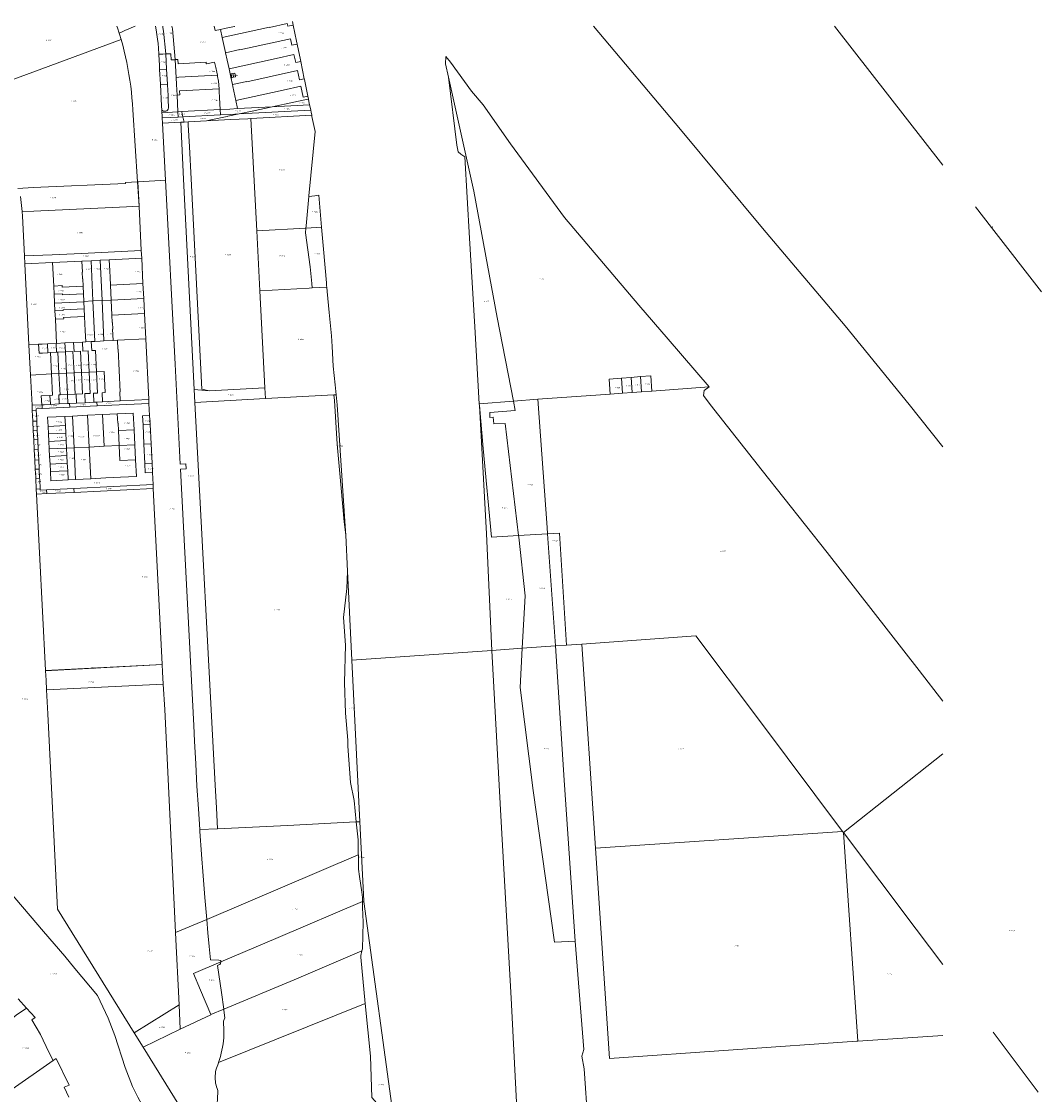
# Model space of a CAD drawing. Header units: metres. Extents: x 103584 to 105269, y 427126 to 429210.
# Tile 50 of 50: x 104590 to 105268, y 428495 to 429208. Entities that reach past the tile are written whole.
import ezdxf
from ezdxf.enums import TextEntityAlignment as Align

# ---------------------------------------------------------------- set-up
doc = ezdxf.new("R2010")
doc.units = ezdxf.units.M
doc.layers.add('B-WE-KG-GRENS_PERCEEL-G', color=1, linetype='Continuous', lineweight=18)
doc.layers.add('B-WE-KG-GRENS_PERCEEL-S', color=7, linetype='Continuous', lineweight=25)
doc.styles.add('NLCS-ISO', font='NLCS-ISO.ttf')

# ---------------------------------------------------------------- blocks, each defined once
blk = doc.blocks.new('SKG-PERCEELNUMMER-SO')
at = {"style": 'NLCS-ISO', "oblique": 10, "flags": 1}
for tag, p in [('GEMEENTECODE', (0, 2.6)), ('PERCEELGROOTTE', (0, -2.4))]:
    blk.add_attdef(tag, text='', height=1.8, dxfattribs=at).set_placement(p, align=Align.MIDDLE_CENTER)
at = {"style": 'NLCS-ISO', "oblique": 10}
blk.add_attdef('SECTIE', text='', height=1.8, dxfattribs=at).set_placement((-0.5, 0), align=Align.MIDDLE_RIGHT)
blk.add_attdef('PERCEELNUMMER', text='', height=1.8, dxfattribs=at).set_placement((0.5, 0), align=Align.MIDDLE_LEFT)

msp = doc.modelspace()

# ---------------------------------------------------------------- linework, layer by layer
at = {"layer": 'B-WE-KG-GRENS_PERCEEL-G', "flags": 128}
for points in [[(104731.224, 429205.042), (104731.269, 429204.825)], [(104766.231, 429206.621), (104754.453, 429204.002)], [(104766.231, 429206.621), (104766.621, 429204.834)], [(104766.621, 429204.834), (104770.286, 429205.656)], [(104769.791, 429208.071), (104770.286, 429205.656)], [(104770.286, 429205.656), (104772.49, 429194.902)], [(104655.805, 429196.059), (104566.318, 429163.155), (104551.275, 429204.082)], [(104653.003, 429204.893), (104653.348, 429203.9)], [(104653.348, 429203.9), (104654.504, 429200.354)], [(104654.504, 429200.354), (104656.92, 429201.305), (104658.404, 429201.954)], [(104654.71, 429199.697), (104654.504, 429200.354)], [(104654.71, 429199.697), (104655.805, 429196.059)], [(104658.404, 429201.954), (104665.131, 429204.893)], [(104678.606, 429204.893), (104679.077, 429202.405), (104679.582, 429199.387), (104680.023, 429196.358), (104680.398, 429193.321), (104680.709, 429190.277)], [(104685.536, 429186.495), (104684.023, 429201.527), (104683.641, 429204.056), (104683.462, 429204.893)], [(104689.629, 429204.893), (104689.993, 429203.102), (104691.736, 429182.687)], [(104718.319, 429202.06), (104717.723, 429204.893)], [(104718.325, 429202.031), (104718.319, 429202.06)], [(104718.325, 429202.031), (104721.854, 429202.791)], [(104721.854, 429202.791), (104725.671, 429203.614), (104731.269, 429204.825)], [(104723.006, 429197.493), (104721.854, 429202.791)], [(104754.379, 429204.342), (104723.006, 429197.493)], [(104754.379, 429204.342), (104754.453, 429204.002)], [(105202.026, 428925.461), (105179.693, 428953.454), (105137.1, 429005.886), (105082.096, 429070.759), (105027.691, 429136.184), (104969.963, 429204.893)], [(105130.168, 429204.893), (105202.026, 429112.624)], [(104655.805, 429196.059), (104656.873, 429192.248), (104657.866, 429188.416), (104658.783, 429184.565), (104659.623, 429180.697), (104660.387, 429176.814), (104661.074, 429172.915), (104661.684, 429169.004), (104662.216, 429165.082), (104662.671, 429161.15), (104663.048, 429157.21), (104663.347, 429153.263), (104663.568, 429149.311)], [(104725.236, 429187.233), (104725.203, 429187.383), (104723.006, 429197.493)], [(104768.432, 429196.54), (104734.68, 429189.24)], [(104768.432, 429196.54), (104769.361, 429192.282)], [(104769.361, 429192.282), (104772.871, 429193.043)], [(104772.49, 429194.902), (104772.871, 429193.043)], [(104772.871, 429193.043), (104774.999, 429182.658)], [(104680.709, 429190.277), (104680.919, 429186.257)], [(104685.536, 429186.495), (104683.523, 429186.395), (104680.919, 429186.257)], [(104680.919, 429186.257), (104680.932, 429186.018)], [(104680.932, 429186.018), (104681.311, 429178.804)], [(104686.313, 429186.534), (104685.536, 429186.495)], [(104685.536, 429186.495), (104686.09, 429176.4)], [(104687.994, 429186.617), (104686.313, 429186.534)], [(104688.789, 429186.656), (104687.994, 429186.617)], [(104689.017, 429182.567), (104688.789, 429186.656)], [(104725.236, 429187.233), (104734.658, 429189.34)], [(104727.562, 429176.57), (104726.318, 429182.248), (104725.236, 429187.233)], [(104734.658, 429189.34), (104734.68, 429189.24)], [(104770.718, 429186.066), (104758.918, 429183.528)], [(104770.718, 429186.066), (104771.878, 429180.752)], [(104873.407, 429171.147), (104871.442, 429179.974), (104871.716, 429184.853), (104874.757, 429181.041), (104888.711, 429161.805), (104896.618, 429152.608), (104914.778, 429126.745), (104950.651, 429077.84), (105000, 429019.565), (105019.537, 428996.832), (105046.756, 428965.158)], [(104681.311, 429178.804), (104681.444, 429176.279)], [(104691.534, 429182.678), (104689.017, 429182.567)], [(104691.736, 429182.687), (104691.534, 429182.678)], [(104693.555, 429182.775), (104692.69, 429182.729), (104691.736, 429182.687)], [(104691.736, 429182.687), (104691.956, 429178.582), (104692.384, 429170.904)], [(104693.709, 429179.807), (104693.555, 429182.775)], [(104693.709, 429179.807), (104712.29, 429180.958)], [(104712.344, 429179.889), (104712.29, 429180.958)], [(104712.506, 429179.927), (104712.344, 429179.889)], [(104712.506, 429179.927), (104712.528, 429179.932), (104712.543, 429179.935), (104712.558, 429179.938), (104712.573, 429179.941), (104712.588, 429179.944), (104717.917, 429181.019)], [(104718.701, 429177.438), (104717.917, 429181.019)], [(104719.829, 429172.289), (104719.36, 429174.428), (104718.701, 429177.438)], [(104758.944, 429183.408), (104727.562, 429176.57)], [(104729.824, 429166.189), (104728.756, 429171.122), (104727.562, 429176.57)], [(104758.944, 429183.408), (104758.918, 429183.528)], [(104771.878, 429180.752), (104775.244, 429181.461)], [(104774.999, 429182.658), (104775.244, 429181.461)], [(104775.244, 429181.461), (104777.613, 429169.906)], [(104681.444, 429176.279), (104681.451, 429176.149)], [(104686.09, 429176.4), (104681.451, 429176.149)], [(104681.451, 429176.149), (104681.968, 429166.294)], [(104686.09, 429176.4), (104686.636, 429166.436)], [(104694.196, 429171.008), (104692.384, 429170.904)], [(104692.384, 429170.904), (104692.645, 429166.226), (104693.031, 429159.133)], [(104694.196, 429171.008), (104694.199, 429170.956)], [(104694.199, 429170.956), (104719.829, 429172.289)], [(104719.988, 429171.566), (104719.829, 429172.289)], [(104720.945, 429163.386), (104720.666, 429168.475), (104719.988, 429171.566)], [(104730.104, 429173.395), (104728.952, 429173.156)], [(104729.46, 429170.708), (104728.952, 429173.156)], [(104730.606, 429170.946), (104729.46, 429170.708)], [(104731.4, 429173.664), (104730.104, 429173.395)], [(104730.104, 429173.395), (104730.606, 429170.946)], [(104731.908, 429171.216), (104730.606, 429170.946)], [(104731.908, 429171.216), (104731.4, 429173.664)], [(104773.016, 429175.541), (104739.331, 429167.987)], [(104773.016, 429175.541), (104774.397, 429169.212)], [(104774.397, 429169.212), (104777.613, 429169.906)], [(104777.613, 429169.906), (104777.714, 429169.412)], [(104777.714, 429169.412), (104779.984, 429158.337)], [(104873.407, 429171.147), (104879.004, 429125.784), (104879.956, 429121.484), (104881.707, 429119.785), (104884.409, 429118.036), (104887.393, 429064.016), (104891.03, 429005.044), (104893.911, 428953.974)], [(104905.723, 429011.347), (104890.316, 429095.194), (104873.407, 429171.147)], [(104681.968, 429166.294), (104681.973, 429166.204)], [(104686.636, 429166.436), (104681.973, 429166.204)], [(104681.973, 429166.204), (104682.717, 429152.025)], [(104686.636, 429166.436), (104686.668, 429165.856), (104687.038, 429158.909), (104687.219, 429155.481), (104687.426, 429151.38), (104687.341, 429150.603), (104687.078, 429149.86), (104686.666, 429149.191), (104686.131, 429148.641), (104685.669, 429148.485), (104684.896, 429148.4), (104684.122, 429148.514), (104683.406, 429148.831)], [(104694.687, 429162.02), (104720.945, 429163.386)], [(104720.972, 429162.885), (104720.945, 429163.386)], [(104721.265, 429157.385), (104721.037, 429161.705), (104720.972, 429162.885)], [(104729.824, 429166.189), (104739.306, 429168.098)], [(104732.116, 429155.571), (104730.091, 429164.955), (104729.824, 429166.189)], [(104732.116, 429155.571), (104763.531, 429162.389)], [(104739.306, 429168.098), (104739.331, 429167.987)], [(104775.307, 429165.044), (104763.503, 429162.515)], [(104763.531, 429162.389), (104763.503, 429162.515)], [(104775.307, 429165.044), (104776.921, 429157.647)], [(104694.839, 429159.235), (104693.031, 429159.133)], [(104693.031, 429159.133), (104693.636, 429148.003)], [(104694.687, 429162.02), (104694.839, 429159.235)], [(104721.681, 429149.498), (104721.265, 429157.385)], [(104733.293, 429150.12), (104732.116, 429155.571)], [(104770.624, 429154.443), (104776.866, 429155.786)], [(104776.866, 429155.786), (104780.353, 429156.536)], [(104776.921, 429157.647), (104779.984, 429158.337)], [(104779.984, 429158.337), (104780.353, 429156.536)], [(104780.353, 429156.536), (104780.708, 429154.805)], [(104666.721, 429101.51), (104663.568, 429149.311)], [(104682.717, 429152.025), (104682.864, 429149.215)], [(104683.406, 429148.831), (104682.864, 429149.215)], [(104682.864, 429149.215), (104682.902, 429148.493)], [(104682.902, 429148.493), (104682.958, 429147.434)], [(104693.49, 429147.995), (104682.958, 429147.434)], [(104693.636, 429148.003), (104693.49, 429147.995)], [(104696.156, 429148.137), (104693.636, 429148.003)], [(104693.636, 429148.003), (104693.823, 429144.489)], [(104721.681, 429149.498), (104696.156, 429148.137)], [(104696.527, 429146.414), (104696.156, 429148.137)], [(104728.197, 429149.845), (104721.681, 429149.498)], [(104721.866, 429145.983), (104721.681, 429149.498)], [(104733.293, 429150.12), (104728.197, 429149.845)], [(104756.284, 429151.358), (104733.293, 429150.12)], [(104781.855, 429149.21), (104734.42, 429146.655)], [(104734.42, 429146.655), (104743.038, 429148.509)], [(104743.038, 429148.509), (104756.284, 429151.358)], [(104756.284, 429151.358), (104770.624, 429154.443)], [(104781.14, 429152.697), (104756.284, 429151.358)], [(104780.708, 429154.805), (104781.14, 429152.697)], [(104781.14, 429152.697), (104781.642, 429150.248)], [(104781.642, 429150.248), (104781.855, 429149.21)], [(104781.855, 429149.21), (104782.163, 429147.706)], [(104682.958, 429147.434), (104683.043, 429145.807)], [(104683.043, 429145.807), (104683.142, 429143.919)], [(104693.823, 429144.489), (104683.142, 429143.919)], [(104683.142, 429143.919), (104683.184, 429143.126)], [(104683.184, 429143.126), (104683.272, 429141.449)], [(104683.272, 429141.449), (104683.327, 429140.404)], [(104695.5, 429141.053), (104683.327, 429140.404)], [(104696.906, 429144.653), (104693.823, 429144.489)], [(104697.656, 429141.168), (104695.5, 429141.053)], [(104704.508, 428963.413), (104697.308, 429103.151), (104695.5, 429141.053)], [(104696.906, 429144.653), (104696.527, 429146.414)], [(104721.866, 429145.983), (104696.906, 429144.653)], [(104697.11, 429143.706), (104696.906, 429144.653)], [(104697.486, 429141.957), (104697.11, 429143.706)], [(104697.656, 429141.168), (104697.486, 429141.957)], [(104700.32, 429141.31), (104697.656, 429141.168)], [(104712.613, 429141.965), (104700.32, 429141.31)], [(104714.363, 428962.663), (104709.501, 428963.67), (104702.301, 429103.408), (104701.206, 429124.662), (104700.449, 429139.348), (104700.32, 429141.31)], [(104740.165, 429143.439), (104728.572, 429142.815), (104712.613, 429141.965)], [(104712.613, 429141.965), (104715.585, 429142.604)], [(104715.585, 429142.604), (104726.379, 429144.926)], [(104728.385, 429146.33), (104721.866, 429145.983)], [(104726.379, 429144.926), (104726.856, 429145.028)], [(104726.856, 429145.028), (104734.42, 429146.655)], [(104734.42, 429146.655), (104728.385, 429146.33)], [(104742.111, 429143.544), (104740.165, 429143.439)], [(104782.569, 429145.723), (104742.111, 429143.544)], [(104742.111, 429143.544), (104745.991, 429068.9)], [(104782.717, 429145.001), (104784.795, 429134.863), (104780.712, 429092.22)], [(104782.163, 429147.706), (104782.569, 429145.723)], [(104782.569, 429145.723), (104782.717, 429145.001)], [(104683.327, 429140.404), (104685.316, 429102.491)], [(104666.721, 429101.51), (104658.771, 429101.091), (104658.801, 429100.43), (104597.319, 429097.611), (104587.191, 429097.147)], [(104667.796, 429085.226), (104666.721, 429101.51)], [(104685.316, 429102.491), (104667.382, 429101.545), (104666.978, 429101.524)], [(104667.796, 429085.226), (104666.978, 429101.524)], [(104685.316, 429102.491), (104691.733, 428980.224), (104695.159, 428913.813)], [(104589.046, 429091.842), (104589.955, 429081.657)], [(104780.671, 429091.79), (104778.791, 429072.157)], [(104780.671, 429091.79), (104784.539, 429092.244), (104787.268, 429092.538), (104789.062, 429071.244)], [(104780.712, 429092.22), (104780.671, 429091.79)], [(104659.515, 429084.846), (104597.911, 429082.022)], [(104667.796, 429085.226), (104659.515, 429084.846)], [(104669.276, 429055.762), (104667.796, 429085.226)], [(105223.713, 429084.776), (105234.381, 429071.099)], [(104597.911, 429082.022), (104589.955, 429081.657)], [(104589.955, 429081.657), (104590.23, 429078.58), (104591.57, 429052.2)], [(104745.991, 429068.9), (104778.649, 429070.677)], [(104778.649, 429070.677), (104778.344, 429067.485)], [(104778.791, 429072.157), (104778.649, 429070.677)], [(104778.649, 429070.677), (104789.062, 429071.244)], [(104789.062, 429071.244), (104790.283, 429056.747), (104792.298, 429034.265)], [(105235.334, 429071.48), (105234.381, 429071.099)], [(105267.701, 429028.381), (105234.381, 429071.099)], [(104748.06, 429029.104), (104745.991, 429068.9)], [(104778.344, 429067.485), (104781.606, 429045.029), (104782.562, 429033.952)], [(104669.276, 429055.762), (104629.466, 429053.937)], [(104669.532, 429050.664), (104669.276, 429055.762)], [(104609.978, 429053.044), (104591.57, 429052.2)], [(104591.57, 429052.2), (104591.84, 429046.891)], [(104629.466, 429053.937), (104609.978, 429053.044)], [(104610.241, 429047.786), (104629.727, 429048.732)], [(104629.727, 429048.732), (104635.937, 429049.034)], [(104629.727, 429048.732), (104630.09, 429041.498), (104630.02, 429041.494)], [(104635.937, 429049.034), (104641.959, 429049.326)], [(104635.937, 429049.034), (104637.148, 429022.324)], [(104641.959, 429049.326), (104647.931, 429049.616)], [(104641.959, 429049.326), (104643.171, 429022.608)], [(104647.931, 429049.616), (104669.532, 429050.664)], [(104648.566, 429037.903), (104648.363, 429042.339), (104648.283, 429042.335), (104647.931, 429049.616)], [(104670.372, 429033.937), (104669.532, 429050.664)], [(104591.84, 429046.891), (104610.241, 429047.786)], [(104591.84, 429046.891), (104594.568, 428993.205)], [(104611.02, 429032.213), (104610.241, 429047.786)], [(104630.02, 429041.494), (104630.236, 429037.059), (104630.311, 429037.063)], [(104630.311, 429037.063), (104630.563, 429032.034)], [(104648.737, 429032.885), (104648.496, 429037.9), (104648.566, 429037.903)], [(104670.372, 429033.937), (104648.737, 429032.885)], [(104670.875, 429023.918), (104670.372, 429033.937)], [(104782.562, 429033.952), (104782.817, 429030.995)], [(104792.298, 429034.265), (104792.463, 429032.423), (104792.549, 429031.525)], [(104611.02, 429032.213), (104616.58, 429032.491), (104616.635, 429031.374), (104630.563, 429032.034)], [(104611.293, 429026.759), (104611.02, 429032.213)], [(104611.293, 429026.759), (104616.851, 429027.038), (104616.884, 429026.371), (104630.813, 429027.028)], [(104611.567, 429021.286), (104611.293, 429026.759)], [(104630.563, 429032.034), (104630.813, 429027.028)], [(104630.813, 429027.028), (104631.063, 429022.036)], [(104649.216, 429022.894), (104648.737, 429032.885)], [(104748.06, 429029.104), (104748.097, 429029.106)], [(104748.097, 429029.106), (104780.814, 429030.886)], [(104751.456, 428964.579), (104748.097, 429029.106)], [(104780.814, 429030.886), (104782.817, 429030.995)], [(104782.817, 429030.995), (104792.549, 429031.525)], [(104792.549, 429031.525), (104792.827, 429028.608), (104794.184, 429014.559), (104795.593, 428999.06), (104796.204, 428991.97), (104796.902, 428979.04), (104797.553, 428972.845)], [(104611.592, 429020.79), (104611.567, 429021.286)], [(104621.331, 429021.211), (104611.592, 429020.79)], [(104611.844, 429015.735), (104611.592, 429020.79)], [(104621.331, 429021.211), (104631.083, 429021.633)], [(104631.063, 429022.036), (104637.148, 429022.324)], [(104631.063, 429022.036), (104631.083, 429021.633)], [(104631.083, 429021.633), (104631.313, 429017.041)], [(104637.148, 429022.324), (104643.171, 429022.608)], [(104637.148, 429022.324), (104638.367, 428995.396)], [(104643.171, 429022.608), (104649.216, 429022.894)], [(104643.171, 429022.608), (104644.39, 428995.697)], [(104649.216, 429022.894), (104670.875, 429023.918)], [(104649.697, 429012.867), (104649.216, 429022.894)], [(104671.377, 429013.924), (104670.875, 429023.918)], [(104611.844, 429015.735), (104617.4, 429016.011), (104617.381, 429016.385), (104631.313, 429017.041)], [(104612.123, 429010.151), (104611.844, 429015.735)], [(104631.313, 429017.041), (104631.563, 429012.038)], [(104671.377, 429013.924), (104649.697, 429012.867)], [(104649.934, 429007.932), (104649.697, 429012.867)], [(104672.222, 428997.09), (104671.377, 429013.924)], [(104612.123, 429010.151), (104617.678, 429010.427), (104617.63, 429011.381), (104631.563, 429012.038)], [(104612.924, 428994.123), (104612.123, 429010.151)], [(104631.563, 429012.038), (104631.814, 429007.015), (104631.717, 429007.012)], [(104631.717, 429007.012), (104631.946, 429002.588), (104632.036, 429002.593), (104632.411, 428995.098)], [(104650.508, 428996.003), (104650.146, 429003.517), (104650.226, 429003.521), (104650.004, 429007.935), (104649.934, 429007.932)], [(104916.617, 428955.797), (104905.723, 429011.347)], [(104601.009, 428993.527), (104594.568, 428993.205)], [(104594.568, 428993.205), (104595.59, 428973.082)], [(104606.882, 428993.821), (104603.336, 428993.644), (104601.009, 428993.527)], [(104607.18, 428987.879), (104603.634, 428987.701), (104601.307, 428987.584), (104601.009, 428993.527)], [(104612.654, 428994.11), (104606.882, 428993.821)], [(104607.18, 428987.879), (104606.882, 428993.821)], [(104612.924, 428994.123), (104612.654, 428994.11)], [(104612.654, 428994.11), (104612.952, 428988.167)], [(104618.517, 428994.403), (104612.924, 428994.123)], [(104624.27, 428994.691), (104618.517, 428994.403)], [(104618.517, 428994.403), (104618.852, 428988.463)], [(104630.143, 428994.985), (104624.27, 428994.691)], [(104629.516, 428974.758), (104628.829, 428988.963), (104624.568, 428988.749), (104624.27, 428994.691)], [(104632.411, 428995.098), (104630.143, 428994.985)], [(104634.52, 428975.005), (104633.833, 428989.213), (104630.44, 428989.043), (104630.143, 428994.985)], [(104636.005, 428995.278), (104632.411, 428995.098)], [(104638.367, 428995.396), (104636.005, 428995.278)], [(104639.524, 428975.252), (104638.837, 428989.463), (104636.303, 428989.336), (104636.005, 428995.278)], [(104644.39, 428995.697), (104641.868, 428995.571), (104638.367, 428995.396)], [(104650.508, 428996.003), (104644.39, 428995.697)], [(104653.404, 428996.148), (104650.508, 428996.003)], [(104672.222, 428997.09), (104653.404, 428996.148)], [(104655.289, 428955.823), (104654.986, 428961.857), (104655.208, 428961.868), (104653.838, 428990.213), (104653.701, 428990.206), (104653.404, 428996.148)], [(104674.248, 428956.756), (104672.222, 428997.09)], [(104608.862, 428987.963), (104607.18, 428987.879)], [(104612.952, 428988.167), (104608.862, 428987.963)], [(104609.555, 428973.773), (104608.862, 428987.963)], [(104613.844, 428988.212), (104612.952, 428988.167)], [(104618.852, 428988.463), (104613.844, 428988.212)], [(104614.544, 428974.019), (104613.844, 428988.212)], [(104624.526, 428974.512), (104623.847, 428988.713), (104618.852, 428988.463)], [(104619.538, 428974.266), (104618.852, 428988.463)], [(104609.555, 428973.773), (104595.59, 428973.082)], [(104595.59, 428973.082), (104596.613, 428952.938)], [(104609.555, 428973.773), (104614.544, 428974.019)], [(104609.555, 428973.773), (104610.243, 428959.648)], [(104614.544, 428974.019), (104619.538, 428974.266)], [(104615.239, 428959.895), (104614.544, 428974.019)], [(104624.526, 428974.512), (104619.538, 428974.266)], [(104620.219, 428960.141), (104619.538, 428974.266)], [(104624.526, 428974.512), (104625.202, 428960.387), (104620.219, 428960.141)], [(104629.516, 428974.758), (104624.526, 428974.512)], [(104629.516, 428974.758), (104630.197, 428960.634), (104625.951, 428960.424), (104626.253, 428954.396)], [(104634.52, 428975.005), (104629.516, 428974.758)], [(104634.52, 428975.005), (104635.201, 428960.881), (104631.714, 428960.709), (104632.016, 428954.679)], [(104639.524, 428975.252), (104634.52, 428975.005)], [(104639.524, 428975.252), (104640.205, 428961.128), (104637.487, 428960.994), (104637.789, 428954.963)], [(104639.524, 428975.252), (104644.537, 428975.499), (104645.234, 428961.376), (104643.23, 428961.277), (104643.532, 428955.245)], [(104798.115, 428966.649), (104797.497, 428972.853)], [(104797.497, 428972.853), (104797.553, 428972.845)], [(104988.486, 428970.985), (104980.175, 428970.317), (104980.951, 428960.453)], [(104994.8, 428971.493), (104988.486, 428970.985)], [(104988.486, 428970.985), (104989.163, 428961.04)], [(105001.009, 428971.992), (104994.8, 428971.493)], [(104995.54, 428961.496), (104994.8, 428971.493)], [(105008.594, 428962.43), (105007.881, 428972.545), (105001.009, 428971.992)], [(105001.009, 428971.992), (105001.753, 428961.94)], [(104704.92, 428954.889), (104704.508, 428963.413)], [(104704.508, 428963.413), (104714.363, 428962.663)], [(104751.456, 428964.579), (104714.363, 428962.663)], [(104751.82, 428957.587), (104751.456, 428964.579)], [(104798.777, 428960.011), (104798.115, 428966.649)], [(105008.594, 428962.43), (105046.756, 428965.158)], [(105046.756, 428965.158), (105043.497, 428962.775), (105043.049, 428959.473), (105047.404, 428953.424), (105082.091, 428909.641), (105125.135, 428855.16), (105186.25, 428776.735), (105202.026, 428756.374)], [(104608.513, 428959.563), (104602.789, 428959.288), (104603.092, 428953.257)], [(104610.243, 428959.648), (104608.542, 428959.564), (104608.513, 428959.563)], [(104608.862, 428953.541), (104608.825, 428954.182), (104608.688, 428956.547), (104608.513, 428959.563)], [(104615.239, 428959.895), (104614.425, 428959.855)], [(104614.425, 428959.855), (104614.728, 428953.829)], [(104620.219, 428960.141), (104615.239, 428959.895)], [(104620.219, 428960.141), (104620.471, 428954.111)], [(104643.532, 428955.245), (104655.289, 428955.823)], [(104655.289, 428955.823), (104674.248, 428956.756)], [(104674.373, 428954.26), (104674.248, 428956.756)], [(104751.82, 428957.587), (104704.92, 428954.889)], [(104751.82, 428957.587), (104797.281, 428959.934)], [(104797.281, 428959.934), (104798.777, 428960.011)], [(104797.281, 428959.934), (104797.73, 428956.198), (104799.451, 428927.022), (104802.111, 428897.985), (104804.12, 428875.569), (104805.113, 428866.66)], [(104805.113, 428866.66), (104804.815, 428872.686), (104799.453, 428953.227), (104798.777, 428960.011)], [(104916.617, 428955.797), (104893.911, 428953.974)], [(104920.004, 428866.398), (104911.107, 428940.834), (104903.622, 428940.678), (104903.169, 428945.08), (104900.968, 428944.778), (104900.916, 428948.128), (104917.721, 428949.546), (104916.617, 428955.797)], [(104932.87, 428957.015), (104916.617, 428955.797)], [(104932.87, 428957.015), (104980.951, 428960.453)], [(104939.265, 428867.54), (104938.972, 428871.634), (104932.87, 428957.015)], [(104980.951, 428960.453), (104989.163, 428961.04)], [(104989.163, 428961.04), (104995.54, 428961.496)], [(104995.54, 428961.496), (105001.753, 428961.94)], [(105001.753, 428961.94), (105008.594, 428962.43)], [(104603.092, 428953.257), (104596.613, 428952.938)], [(104596.613, 428952.938), (104596.788, 428949.494)], [(104599.42, 428949.626), (104596.788, 428949.494)], [(104596.788, 428949.494), (104597.151, 428942.352)], [(104599.42, 428949.626), (104599.372, 428950.571), (104603.467, 428950.773)], [(104599.779, 428942.485), (104599.724, 428943.584), (104599.42, 428949.626)], [(104603.344, 428953.269), (104603.092, 428953.257)], [(104608.862, 428953.541), (104608.845, 428953.54), (104604.672, 428953.334), (104603.344, 428953.269)], [(104603.467, 428950.773), (104603.344, 428953.269)], [(104603.467, 428950.773), (104608.211, 428951.006), (104621.645, 428951.667)], [(104614.728, 428953.829), (104608.862, 428953.541)], [(104620.471, 428954.111), (104614.728, 428953.829)], [(104621.522, 428954.163), (104620.471, 428954.111)], [(104621.522, 428954.163), (104626.253, 428954.396)], [(104621.645, 428951.667), (104621.522, 428954.163)], [(104621.645, 428951.667), (104639.723, 428952.556), (104639.832, 428952.561)], [(104626.253, 428954.396), (104632.016, 428954.679)], [(104632.016, 428954.679), (104637.789, 428954.963)], [(104637.789, 428954.963), (104639.6, 428955.052), (104639.709, 428955.057)], [(104639.709, 428955.057), (104643.532, 428955.245)], [(104639.832, 428952.561), (104639.709, 428955.057)], [(104639.832, 428952.561), (104674.373, 428954.26)], [(104674.774, 428946.265), (104674.373, 428954.26)], [(104704.92, 428954.889), (104718.259, 428700.488), (104719.191, 428685.477), (104719.845, 428671.537)], [(104893.911, 428953.974), (104893.98, 428952.746)], [(104893.98, 428952.746), (104898.764, 428867.592), (104902.31, 428790.061)], [(104902.096, 428865.336), (104896.607, 428924.257), (104893.98, 428952.746)], [(104599.779, 428942.485), (104597.151, 428942.352)], [(104597.151, 428942.352), (104597.471, 428936.061)], [(104600.096, 428936.193), (104599.779, 428942.485)], [(104618.494, 428945.555), (104607.012, 428944.99), (104607.317, 428938.935)], [(104623.489, 428945.8), (104618.494, 428945.555)], [(104618.799, 428939.518), (104618.494, 428945.555)], [(104633.483, 428946.291), (104623.489, 428945.8)], [(104623.489, 428945.8), (104624.551, 428924.742)], [(104643.481, 428946.783), (104633.483, 428946.291)], [(104633.483, 428946.291), (104634.544, 428925.239)], [(104643.481, 428946.783), (104653.267, 428947.265)], [(104644.542, 428925.737), (104643.481, 428946.783)], [(104653.267, 428947.265), (104663.96, 428947.791), (104664.494, 428936.754)], [(104653.267, 428947.265), (104653.576, 428941.141), (104653.776, 428941.151), (104654.025, 428936.238)], [(104670.396, 428939.967), (104670.102, 428946.04), (104674.774, 428946.265)], [(104675.079, 428940.192), (104674.774, 428946.265)], [(104600.096, 428936.193), (104597.471, 428936.061)], [(104597.471, 428936.061), (104597.775, 428930.068)], [(104600.398, 428930.201), (104600.096, 428936.193)], [(104607.317, 428938.935), (104618.799, 428939.518)], [(104607.317, 428938.935), (104607.569, 428933.931)], [(104607.569, 428933.931), (104619.051, 428934.514)], [(104618.799, 428939.518), (104619.051, 428934.514)], [(104619.051, 428934.514), (104619.304, 428929.51)], [(104664.494, 428936.754), (104654.025, 428936.238)], [(104654.025, 428936.238), (104654.531, 428926.235)], [(104664.494, 428936.754), (104664.978, 428926.756)], [(104670.396, 428939.967), (104675.079, 428940.192)], [(104671.018, 428927.092), (104670.396, 428939.967)], [(104675.726, 428927.318), (104675.079, 428940.192)], [(104597.775, 428930.068), (104600.398, 428930.201)], [(104597.775, 428930.068), (104598.113, 428923.427)], [(104600.733, 428923.557), (104600.398, 428930.201)], [(104607.569, 428933.931), (104607.821, 428928.927)], [(104607.821, 428928.927), (104619.304, 428929.51)], [(104607.821, 428928.927), (104608.073, 428923.922)], [(104619.304, 428929.51), (104619.557, 428924.494)], [(104671.018, 428927.092), (104675.726, 428927.318)], [(104671.64, 428914.217), (104671.018, 428927.092)], [(104676.372, 428914.445), (104675.726, 428927.318)], [(104598.113, 428923.427), (104600.733, 428923.557)], [(104598.113, 428923.427), (104598.465, 428916.506)], [(104601.081, 428916.637), (104600.733, 428923.557)], [(104608.073, 428923.922), (104619.557, 428924.494)], [(104608.073, 428923.922), (104608.325, 428918.919)], [(104619.557, 428924.494), (104624.551, 428924.742)], [(104619.557, 428924.494), (104619.808, 428919.502)], [(104624.551, 428924.742), (104634.544, 428925.239)], [(104624.551, 428924.742), (104625.611, 428903.688)], [(104634.544, 428925.239), (104644.542, 428925.737)], [(104634.544, 428925.239), (104635.604, 428904.191)], [(104644.542, 428925.737), (104654.531, 428926.235)], [(104654.531, 428926.235), (104664.978, 428926.756)], [(104654.531, 428926.235), (104655.037, 428916.233)], [(104664.978, 428926.756), (104665.461, 428916.759)], [(104601.081, 428916.637), (104598.465, 428916.506)], [(104598.465, 428916.506), (104598.775, 428910.404)], [(104601.388, 428910.535), (104601.081, 428916.637)], [(104608.325, 428918.919), (104619.808, 428919.502)], [(104608.325, 428918.919), (104608.577, 428913.914)], [(104608.577, 428913.914), (104620.06, 428914.498)], [(104608.577, 428913.914), (104608.829, 428908.911)], [(104619.808, 428919.502), (104620.06, 428914.498)], [(104620.06, 428914.498), (104620.312, 428909.493)], [(104665.461, 428916.759), (104665.994, 428905.722), (104655.386, 428905.188), (104645.602, 428904.695), (104635.604, 428904.191)], [(104665.461, 428916.759), (104655.037, 428916.233)], [(104671.64, 428914.217), (104676.372, 428914.445)], [(104676.681, 428908.303), (104671.937, 428908.074), (104671.64, 428914.217)], [(104676.634, 428909.231), (104676.372, 428914.445)], [(104695.328, 428910.53), (104699.061, 428910.779), (104698.837, 428914.063), (104695.159, 428913.813)], [(104601.388, 428910.535), (104598.775, 428910.404)], [(104598.775, 428910.404), (104599.037, 428905.239), (104599.082, 428904.37)], [(104601.692, 428904.503), (104601.388, 428910.535)], [(104620.312, 428909.493), (104608.829, 428908.911)], [(104620.617, 428903.436), (104609.134, 428902.858), (104608.829, 428908.911)], [(104620.312, 428909.493), (104620.617, 428903.436)], [(104676.634, 428909.231), (104676.681, 428908.303)], [(104676.681, 428908.303), (104677.086, 428900.325)], [(104695.328, 428910.53), (104704.12, 428740.136), (104704.654, 428729.778)], [(104599.082, 428904.37), (104601.692, 428904.503)], [(104599.082, 428904.37), (104599.447, 428897.26)], [(104602.05, 428897.392), (104601.741, 428903.534), (104601.692, 428904.503)], [(104625.611, 428903.688), (104620.617, 428903.436)], [(104677.086, 428900.325), (104624.465, 428897.673)], [(104635.604, 428904.191), (104625.611, 428903.688)], [(104677.086, 428900.325), (104677.226, 428897.579)], [(104602.05, 428897.392), (104599.447, 428897.26)], [(104599.447, 428897.26), (104599.617, 428893.941)], [(104606.413, 428894.26), (104599.617, 428893.941)], [(104599.617, 428893.941), (104605.628, 428776.883)], [(104606.288, 428896.757), (104602.093, 428896.546), (104602.05, 428897.392)], [(104624.465, 428897.673), (104610.932, 428896.991), (104606.288, 428896.757)], [(104606.413, 428894.26), (104606.288, 428896.757)], [(104624.593, 428895.112), (104606.413, 428894.26)], [(104624.465, 428897.673), (104624.593, 428895.112)], [(104677.226, 428897.579), (104624.593, 428895.112)], [(104677.226, 428897.579), (104683.15, 428780.99)], [(104806.301, 428842.654), (104805.113, 428866.66)], [(104920.004, 428866.398), (104902.096, 428865.336)], [(104939.265, 428867.54), (104920.004, 428866.398)], [(104922.479, 428791.466), (104924.347, 428826.249), (104920.122, 428865.411), (104920.004, 428866.398)], [(104939.265, 428867.54), (104947.251, 428868.013)], [(104944.597, 428793.007), (104939.265, 428867.54)], [(104951.879, 428793.515), (104947.251, 428868.013)], [(104806.301, 428842.654), (104805.944, 428831.088), (104803.692, 428812.015), (104804.924, 428793.579), (104804.438, 428768.784), (104805.097, 428748.377), (104806.463, 428730.345), (104806.522, 428726.451), (104808.404, 428702.289), (104810.729, 428690.348), (104812.15, 428676.02)], [(104809.225, 428783.577), (104806.301, 428842.654)], [(105135.451, 428669.787), (105080.191, 428743.465), (105037.795, 428799.798), (104962.026, 428794.222)], [(104902.31, 428790.061), (104922.479, 428791.466)], [(104957.643, 428596.882), (104943.889, 428596.169), (104929.725, 428696.947), (104921.082, 428765.47), (104922.479, 428791.466)], [(104922.479, 428791.466), (104944.597, 428793.007)], [(104944.597, 428793.007), (104951.879, 428793.515)], [(104957.643, 428596.882), (104950.375, 428703.873), (104944.597, 428793.007)], [(104951.879, 428793.515), (104962.026, 428794.222)], [(104962.026, 428794.222), (104971.26, 428658.522)], [(104902.31, 428790.061), (104809.225, 428783.577)], [(104931.979, 428221.721), (104931.4, 428235.95), (104930.49, 428253.206), (104928.612, 428299.724), (104923.908, 428385.307), (104920.062, 428463.687), (104915.102, 428558.923), (104908.581, 428676.168), (104902.31, 428790.061)], [(104605.633, 428776.776), (104683.164, 428780.691)], [(104605.646, 428776.517), (104683.167, 428780.641)], [(104683.164, 428780.691), (104683.15, 428780.99)], [(104683.167, 428780.641), (104683.164, 428780.691)], [(104683.433, 428775.802), (104683.167, 428780.641)], [(104814.545, 428676.112), (104809.225, 428783.577)], [(104605.628, 428776.883), (104605.633, 428776.776)], [(104605.633, 428776.776), (104605.646, 428776.517)], [(104605.646, 428776.517), (104605.95, 428770.237)], [(104605.95, 428770.237), (104606.261, 428763.808)], [(104683.884, 428767.596), (104683.433, 428775.802)], [(104683.884, 428767.596), (104606.261, 428763.808)], [(104606.261, 428763.808), (104607.035, 428747.836)], [(104684.812, 428750.709), (104683.884, 428767.596)], [(104684.812, 428750.709), (104692.058, 428602.55), (104692.062, 428602.472)], [(104607.035, 428747.836), (104613.633, 428617.988), (104664.501, 428535.957)], [(104704.654, 428729.778), (104705.429, 428714.759), (104706.282, 428699.744), (104707.214, 428684.733), (104708.142, 428670.944)], [(105136.002, 428669.056), (105202.026, 428721.269)], [(104719.845, 428671.537), (104708.142, 428670.944)], [(104708.142, 428670.944), (104708.224, 428669.728), (104709.312, 428654.728)], [(104719.845, 428671.537), (104766.478, 428673.665), (104811.939, 428676.012), (104812.15, 428676.02)], [(104812.15, 428676.02), (104814.545, 428676.112)], [(104812.15, 428676.02), (104813.334, 428664.085), (104813.53, 428654.243), (104813.532, 428654.165)], [(104817.196, 428623.183), (104817.147, 428623.539), (104814.545, 428676.112)], [(105135.451, 428669.787), (104971.26, 428658.522)], [(105136.002, 428669.056), (105135.451, 428669.787)], [(105145.504, 428530.421), (105136.002, 428669.056)], [(105202.026, 428581.187), (105184.453, 428604.757), (105136.002, 428669.056)], [(104971.26, 428658.522), (104980.595, 428518.92)], [(104709.312, 428654.728), (104709.329, 428654.502)], [(104709.329, 428654.502), (104710.401, 428640.244), (104711.558, 428625.764), (104712.785, 428611.291)], [(104813.532, 428654.165), (104712.785, 428611.291)], [(104813.532, 428654.165), (104813.533, 428654.102), (104813.721, 428644.663), (104814.411, 428639.742), (104815.926, 428629.408), (104816.112, 428627.708), (104816.342, 428625.918), (104816.314, 428623.167)], [(104567.223, 428646.426), (104604.28, 428603.239), (104618.374, 428586.941), (104625.162, 428578.701), (104640.077, 428560.69), (104647.339, 428545.575), (104651.747, 428534.04), (104658.462, 428512.912), (104663.509, 428500.18), (104667.06, 428493.024), (104681.997, 428465.72), (104685.386, 428460.448), (104692.213, 428450.621)], [(104816.314, 428623.167), (104760.293, 428599.325), (104722.077, 428583.059)], [(104815.968, 428590.318), (104816.338, 428591.725), (104816.762, 428609.54), (104816.412, 428619.116), (104816.309, 428622.652)], [(104816.309, 428622.652), (104817.196, 428623.183)], [(104816.314, 428623.167), (104816.309, 428622.652)], [(104817.196, 428623.183), (104837.406, 428476.059)], [(104712.785, 428611.291), (104692.062, 428602.472)], [(104712.785, 428611.291), (104713.564, 428602.297), (104714.38, 428593.307), (104715.234, 428584.32)], [(104692.062, 428602.472), (104692.065, 428602.41), (104694.406, 428554.532)], [(104982.226, 428263.128), (104980.03, 428294.373), (104979.329, 428296.273), (104972.975, 428382.004), (104966.167, 428476.438), (104963.695, 428511.901), (104962.089, 428520.303), (104963.337, 428524.906), (104957.643, 428596.882)], [(104724.078, 428551.536), (104770.987, 428571.179), (104815.968, 428590.318)], [(104815.968, 428590.318), (104815.148, 428587.2), (104815.242, 428586.127), (104818.087, 428555.389)], [(104722.077, 428583.059), (104703.922, 428575.332), (104708.651, 428564.186), (104715.539, 428547.961)], [(104722.118, 428584.013), (104720.879, 428584.068), (104715.234, 428584.32)], [(104719.916, 428580.646), (104720.874, 428581.059), (104721.543, 428581.364), (104721.839, 428582.052), (104722.066, 428582.817)], [(104724.078, 428551.536), (104722.524, 428562.577), (104719.916, 428580.646)], [(104722.066, 428582.817), (104722.077, 428583.059)], [(104722.077, 428583.059), (104722.118, 428584.013)], [(104587.296, 428558.559), (104593.029, 428552.179)], [(104557.4, 428521.047), (104568.719, 428532.209), (104573.855, 428536.636), (104577.109, 428540.147), (104586.022, 428547.523), (104593.029, 428552.179)], [(104593.029, 428552.179), (104598.61, 428545.97), (104596.57, 428544.62), (104602.16, 428534.78), (104607.88, 428522.99), (104610.642, 428517.467)], [(104694.406, 428554.532), (104664.501, 428535.957)], [(104694.406, 428554.532), (104695.202, 428538.227)], [(104715.539, 428547.961), (104724.078, 428551.536)], [(104720.681, 428516.189), (104818.087, 428555.389)], [(104724.078, 428551.536), (104724.177, 428550.844), (104724.886, 428545.958), (104723.801, 428543.614), (104724.032, 428537.249), (104724.104, 428532.657)], [(104818.087, 428555.389), (104821.553, 428520.284), (104822.474, 428492.929), (104837.406, 428476.059)], [(104695.202, 428538.227), (104715.39, 428547.899), (104715.539, 428547.961)], [(104664.501, 428535.957), (104670.447, 428526.368)], [(104670.447, 428526.368), (104695.202, 428538.227)], [(105265.435, 428496.509), (105235.509, 428536.277)], [(104724.104, 428532.657), (104723.898, 428530.559), (104723.627, 428528.469), (104723.293, 428526.388), (104722.896, 428524.318), (104722.436, 428522.262), (104721.913, 428520.22), (104721.328, 428518.195), (104720.681, 428516.189)], [(105145.504, 428530.421), (105144.987, 428530.387), (104980.595, 428518.92)], [(105202.026, 428534.098), (105145.504, 428530.421)], [(104670.447, 428526.368), (104685.531, 428502.044)], [(104581.141, 428496.971), (104610.642, 428517.467)], [(104610.642, 428517.467), (104612.02, 428518.424), (104612.556, 428518.797)], [(104612.556, 428518.797), (104621.29, 428501.2), (104618.01, 428499.76), (104621.093, 428493.229)], [(104720.566, 428515.853), (104720.05, 428514.711), (104719.6, 428513.542), (104719.217, 428512.35), (104718.903, 428511.137), (104718.657, 428509.909), (104718.482, 428508.669), (104718.378, 428507.42), (104718.345, 428506.168), (104718.382, 428504.916), (104718.491, 428503.668), (104718.671, 428502.428), (104718.921, 428501.201), (104719.239, 428499.99), (104719.627, 428498.798), (104720.081, 428497.631)], [(104720.681, 428516.189), (104720.566, 428515.853)], [(104685.531, 428502.044), (104737.968, 428417.586)], [(104720.081, 428497.631), (104720.067, 428495.583), (104719.986, 428493.537), (104719.837, 428491.495), (104719.621, 428489.458), (104719.337, 428487.43), (104718.987, 428485.413), (104718.57, 428483.408)]]:
    msp.add_lwpolyline(points, dxfattribs=at)

# ---------------------------------------------------------------- block references
at = {"layer": 'B-WE-KG-GRENS_PERCEEL-S', "xscale": 0.5, "yscale": 0.5, "zscale": 0.5}
for p, values in [((104681.68, 429199.765), {'PERCEELNUMMER': '1360', 'SECTIE': 'F'}), ((104687.036, 429200.37), {'PERCEELNUMMER': '1361', 'SECTIE': 'F'}), ((104761.294, 429200.311), {'PERCEELNUMMER': '1209', 'SECTIE': 'F'}), ((104606.724, 429195.594), {'PERCEELNUMMER': '1084', 'SECTIE': 'F'}), ((104709.359, 429194.1), {'PERCEELNUMMER': '1362', 'SECTIE': 'F'}), ((104763.044, 429190.656), {'PERCEELNUMMER': '1210', 'SECTIE': 'F'}), ((104683.071, 429181.177), {'PERCEELNUMMER': '1329', 'SECTIE': 'F'}), ((104764.971, 429179.038), {'PERCEELNUMMER': '1208', 'SECTIE': 'F'}), ((104683.771, 429171.937), {'PERCEELNUMMER': '1330', 'SECTIE': 'F'}), ((104715.411, 429175.017), {'PERCEELNUMMER': '1332', 'SECTIE': 'F'}), ((104729.78, 429172.052), {'PERCEELNUMMER': '1217', 'SECTIE': 'F'}), ((104731.005, 429172.304), {'PERCEELNUMMER': '1216', 'SECTIE': 'F'}), ((104716.671, 429167.037), {'PERCEELNUMMER': '1333', 'SECTIE': 'F'}), ((104767.046, 429168.56), {'PERCEELNUMMER': '1213', 'SECTIE': 'F'}), ((104623.589, 429155.22), {'PERCEELNUMMER': '1085', 'SECTIE': 'F'}), ((104684.611, 429157.517), {'PERCEELNUMMER': '1331', 'SECTIE': 'F'}), ((104689.791, 429159.057), {'PERCEELNUMMER': '1335', 'SECTIE': 'F'}), ((104716.951, 429155.557), {'PERCEELNUMMER': '1334', 'SECTIE': 'F'}), ((104769.197, 429158.968), {'PERCEELNUMMER': '1211', 'SECTIE': 'F'}), ((104732.509, 429148.234), {'PERCEELNUMMER': '1277', 'SECTIE': 'F'}), ((104765.055, 429149.81), {'PERCEELNUMMER': '1301', 'SECTIE': 'F'}), ((104775.246, 429153.802), {'PERCEELNUMMER': '1218', 'SECTIE': 'F'}), ((104688.389, 429145.961), {'PERCEELNUMMER': '1364', 'SECTIE': 'F'}), ((104690.32, 429142.559), {'PERCEELNUMMER': '1279', 'SECTIE': 'F'}), ((104695.138, 429146.262), {'PERCEELNUMMER': '1365', 'SECTIE': 'F'}), ((104709.481, 429143.381), {'PERCEELNUMMER': '1276', 'SECTIE': 'F'}), ((104712.194, 429146.924), {'PERCEELNUMMER': '1275', 'SECTIE': 'F'}), ((104757.555, 429146.049), {'PERCEELNUMMER': '1300', 'SECTIE': 'F'}), ((104677.253, 429129.39), {'PERCEELNUMMER': '1160', 'SECTIE': 'F'}), ((104761.835, 429109.281), {'PERCEELNUMMER': '1177', 'SECTIE': 'F'}), ((104609.615, 429090.927), {'PERCEELNUMMER': '1050', 'SECTIE': 'F'}), ((104783.735, 429081.504), {'PERCEELNUMMER': '1185', 'SECTIE': 'F'}), ((104627.432, 429067.653), {'PERCEELNUMMER': '1006', 'SECTIE': 'F'}), ((104631.539, 429052.197), {'PERCEELNUMMER': '1108', 'SECTIE': 'F'}), ((104702.473, 429051.808), {'PERCEELNUMMER': '1375', 'SECTIE': 'F'}), ((104725.877, 429052.949), {'PERCEELNUMMER': '1368', 'SECTIE': 'F'}), ((104762.065, 429052.292), {'PERCEELNUMMER': '1315', 'SECTIE': 'F'}), ((104785.219, 429053.651), {'PERCEELNUMMER': '1313', 'SECTIE': 'F'}), ((104633.307, 429043.359), {'PERCEELNUMMER': '1097', 'SECTIE': 'F'}), ((104639.002, 429043.556), {'PERCEELNUMMER': '1098', 'SECTIE': 'F'}), ((104645.454, 429043.613), {'PERCEELNUMMER': '1109', 'SECTIE': 'F'}), ((104666.302, 429041.788), {'PERCEELNUMMER': '1093', 'SECTIE': 'F'}), ((104614.06, 429040.02), {'PERCEELNUMMER': '1106', 'SECTIE': 'F'}), ((104934.374, 429036.9), {'PERCEELNUMMER': '533', 'SECTIE': 'F'}), ((104615.042, 429029.219), {'PERCEELNUMMER': '1105', 'SECTIE': 'F'}), ((104666.902, 429028.438), {'PERCEELNUMMER': '1110', 'SECTIE': 'F'}), ((104596.777, 429019.988), {'PERCEELNUMMER': '1107', 'SECTIE': 'F'}), ((104615.081, 429023.15), {'PERCEELNUMMER': '1348', 'SECTIE': 'F'}), ((104897.972, 429022.109), {'PERCEELNUMMER': '410', 'SECTIE': 'F'}), ((104615.435, 429013.114), {'PERCEELNUMMER': '1103', 'SECTIE': 'F'}), ((104615.462, 429017.932), {'PERCEELNUMMER': '1349', 'SECTIE': 'F'}), ((104667.873, 429017.631), {'PERCEELNUMMER': '1095', 'SECTIE': 'F'}), ((104616.22, 429001.919), {'PERCEELNUMMER': '1102', 'SECTIE': 'F'}), ((104634.485, 428999.955), {'PERCEELNUMMER': '1099', 'SECTIE': 'F'}), ((104641.556, 429000.152), {'PERCEELNUMMER': '1100', 'SECTIE': 'F'}), ((104647.84, 429000.348), {'PERCEELNUMMER': '1101', 'SECTIE': 'F'}), ((104668.462, 429004.276), {'PERCEELNUMMER': '1096', 'SECTIE': 'F'}), ((104604.337, 428990.706), {'PERCEELNUMMER': '1077', 'SECTIE': 'F'}), ((104610.034, 428991.011), {'PERCEELNUMMER': '1073', 'SECTIE': 'F'}), ((104615.833, 428991.112), {'PERCEELNUMMER': '1079', 'SECTIE': 'F'}), ((104644.217, 428990.604), {'PERCEELNUMMER': '1065', 'SECTIE': 'F'}), ((104774.241, 428996.856), {'PERCEELNUMMER': '1358', 'SECTIE': 'F'}), ((104599.556, 428985.314), {'PERCEELNUMMER': '1075', 'SECTIE': 'F'}), ((104611.764, 428979.108), {'PERCEELNUMMER': '1076', 'SECTIE': 'F'}), ((104616.844, 428977.376), {'PERCEELNUMMER': '1118', 'SECTIE': 'F'}), ((104621.835, 428979.82), {'PERCEELNUMMER': '1078', 'SECTIE': 'F'}), ((104626.719, 428979.515), {'PERCEELNUMMER': '1080', 'SECTIE': 'F'}), ((104631.805, 428979.922), {'PERCEELNUMMER': '1081', 'SECTIE': 'F'}), ((104636.79, 428979.922), {'PERCEELNUMMER': '1082', 'SECTIE': 'F'}), ((104622.141, 428969.342), {'PERCEELNUMMER': '1070', 'SECTIE': 'F'}), ((104627.125, 428969.749), {'PERCEELNUMMER': '1069', 'SECTIE': 'F'}), ((104632.212, 428970.054), {'PERCEELNUMMER': '1068', 'SECTIE': 'F'}), ((104637.095, 428969.749), {'PERCEELNUMMER': '1067', 'SECTIE': 'F'}), ((104641.978, 428970.359), {'PERCEELNUMMER': '1066', 'SECTIE': 'F'}), ((104664.868, 428975.853), {'PERCEELNUMMER': '1064', 'SECTIE': 'F'}), ((104618.65, 428963.58), {'PERCEELNUMMER': '1119', 'SECTIE': 'F'}), ((104985.13, 428964.568), {'PERCEELNUMMER': '185', 'SECTIE': 'F'}), ((104992.331, 428965.926), {'PERCEELNUMMER': '186', 'SECTIE': 'F'}), ((104998.283, 428966.432), {'PERCEELNUMMER': '187', 'SECTIE': 'F'}), ((105005.084, 428966.838), {'PERCEELNUMMER': '188', 'SECTIE': 'F'}), ((104600.878, 428961.508), {'PERCEELNUMMER': '1074', 'SECTIE': 'F'}), ((104605.97, 428956.137), {'PERCEELNUMMER': '1121', 'SECTIE': 'F'}), ((104612.585, 428956.964), {'PERCEELNUMMER': '1120', 'SECTIE': 'F'}), ((104617.664, 428957.235), {'PERCEELNUMMER': '1071', 'SECTIE': 'F'}), ((104727.675, 428959.848), {'PERCEELNUMMER': '1376', 'SECTIE': 'F'}), ((104599.668, 428951.858), {'PERCEELNUMMER': '1037', 'SECTIE': 'F'}), ((104610.146, 428952.643), {'PERCEELNUMMER': '1039', 'SECTIE': 'F'}), ((104629.66, 428953.429), {'PERCEELNUMMER': '1041', 'SECTIE': 'F'}), ((104647.079, 428954.215), {'PERCEELNUMMER': '1044', 'SECTIE': 'F'}), ((104598.228, 428945.571), {'PERCEELNUMMER': '1035', 'SECTIE': 'F'}), ((104613.551, 428941.773), {'PERCEELNUMMER': '1034', 'SECTIE': 'F'}), ((104658.867, 428941.118), {'PERCEELNUMMER': '1043', 'SECTIE': 'F'}), ((104672.75, 428942.428), {'PERCEELNUMMER': '1045', 'SECTIE': 'F'}), ((104598.621, 428939.023), {'PERCEELNUMMER': '1033', 'SECTIE': 'F'}), ((104613.682, 428936.534), {'PERCEELNUMMER': '1032', 'SECTIE': 'F'}), ((104648.52, 428935.093), {'PERCEELNUMMER': '1042', 'SECTIE': 'F'}), ((104673.07, 428935.301), {'PERCEELNUMMER': '1089', 'SECTIE': 'F'}), ((104598.752, 428932.867), {'PERCEELNUMMER': '1031', 'SECTIE': 'F'}), ((104599.406, 428926.842), {'PERCEELNUMMER': '1029', 'SECTIE': 'F'}), ((104614.075, 428931.688), {'PERCEELNUMMER': '1030', 'SECTIE': 'F'}), ((104614.599, 428926.711), {'PERCEELNUMMER': '1028', 'SECTIE': 'F'}), ((104621.671, 428932.605), {'PERCEELNUMMER': '1036', 'SECTIE': 'F'}), ((104628.482, 428932.212), {'PERCEELNUMMER': '1038', 'SECTIE': 'F'}), ((104638.435, 428932.736), {'PERCEELNUMMER': '1040', 'SECTIE': 'F'}), ((104658.517, 428930.758), {'PERCEELNUMMER': '1088', 'SECTIE': 'F'}), ((104599.668, 428919.901), {'PERCEELNUMMER': '1027', 'SECTIE': 'F'}), ((104614.861, 428921.996), {'PERCEELNUMMER': '1026', 'SECTIE': 'F'}), ((104658.902, 428923.982), {'PERCEELNUMMER': '1086', 'SECTIE': 'F'}), ((104673.763, 428920.055), {'PERCEELNUMMER': '1087', 'SECTIE': 'F'}), ((104800.512, 428926.185), {'PERCEELNUMMER': '1322', 'SECTIE': 'F'}), ((104600.192, 428913.483), {'PERCEELNUMMER': '1025', 'SECTIE': 'F'}), ((104614.861, 428916.889), {'PERCEELNUMMER': '1024', 'SECTIE': 'F'}), ((104622.326, 428917.674), {'PERCEELNUMMER': '1020', 'SECTIE': 'F'}), ((104629.922, 428916.758), {'PERCEELNUMMER': '1018', 'SECTIE': 'F'}), ((104659.26, 428912.829), {'PERCEELNUMMER': '1015', 'SECTIE': 'F'}), ((104600.275, 428906.981), {'PERCEELNUMMER': '1058', 'SECTIE': 'F'}), ((104614.857, 428911.73), {'PERCEELNUMMER': '1056', 'SECTIE': 'F'}), ((104615.284, 428906.743), {'PERCEELNUMMER': '1057', 'SECTIE': 'F'}), ((104674.583, 428910.733), {'PERCEELNUMMER': '1017', 'SECTIE': 'F'}), ((104701.557, 428905.962), {'PERCEELNUMMER': '1374', 'SECTIE': 'F'}), ((104599.705, 428902.136), {'PERCEELNUMMER': '1059', 'SECTIE': 'F'}), ((104638.697, 428901.565), {'PERCEELNUMMER': '1048', 'SECTIE': 'F'}), ((104926.832, 428900.138), {'PERCEELNUMMER': '1142', 'SECTIE': 'F'}), ((104602.943, 428895.41), {'PERCEELNUMMER': '1021', 'SECTIE': 'F'}), ((104612.896, 428895.933), {'PERCEELNUMMER': '1019', 'SECTIE': 'F'}), ((104646.687, 428897.636), {'PERCEELNUMMER': '1016', 'SECTIE': 'F'}), ((104689.031, 428884.183), {'PERCEELNUMMER': '1162', 'SECTIE': 'F'}), ((104909.858, 428884.653), {'PERCEELNUMMER': '1144', 'SECTIE': 'F'}), ((104943.508, 428862.914), {'PERCEELNUMMER': '1141', 'SECTIE': 'F'}), ((105055.272, 428855.963), {'PERCEELNUMMER': '1224', 'SECTIE': 'F'}), ((104670.537, 428838.807), {'PERCEELNUMMER': '1000', 'SECTIE': 'F'}), ((104934.872, 428831.348), {'PERCEELNUMMER': '1143', 'SECTIE': 'F'}), ((104912.538, 428824.201), {'PERCEELNUMMER': '1145', 'SECTIE': 'F'}), ((104758.377, 428816.839), {'PERCEELNUMMER': '1377', 'SECTIE': 'F'}), ((104637.056, 428778.278), {'PERCEELNUMMER': '992', 'SECTIE': 'F'}), ((104635.19, 428769.365), {'PERCEELNUMMER': '1122', 'SECTIE': 'F'}), ((104590.738, 428757.468), {'PERCEELNUMMER': '1339', 'SECTIE': 'F'}), ((104808.446, 428751.546), {'PERCEELNUMMER': '1379', 'SECTIE': 'F'}), ((104938.011, 428724.769), {'PERCEELNUMMER': '412', 'SECTIE': 'F'}), ((105027.137, 428724.756), {'PERCEELNUMMER': '423', 'SECTIE': 'F'}), ((104753.713, 428651.237), {'PERCEELNUMMER': '1378', 'SECTIE': 'F'}), ((104814.734, 428652.572), {'PERCEELNUMMER': '1380', 'SECTIE': 'F'}), ((104770.805, 428618.164), {'PERCEELNUMMER': '1165', 'SECTIE': 'F'}), ((105247.086, 428603.711), {'PERCEELNUMMER': '1225', 'SECTIE': 'F'}), ((105064.627, 428593.736), {'PERCEELNUMMER': '96', 'SECTIE': 'F'}), ((104674.317, 428590.18), {'PERCEELNUMMER': '1123', 'SECTIE': 'F'}), ((104702.104, 428586.625), {'PERCEELNUMMER': '1164', 'SECTIE': 'F'}), ((104773.739, 428587.603), {'PERCEELNUMMER': '1167', 'SECTIE': 'F'}), ((104609.886, 428575.195), {'PERCEELNUMMER': '9858', 'SECTIE': 'E'}), ((104715.062, 428570.733), {'PERCEELNUMMER': '1166', 'SECTIE': 'F'}), ((105165.717, 428574.726), {'PERCEELNUMMER': '424', 'SECTIE': 'F'}), ((104763.782, 428551.223), {'PERCEELNUMMER': '1154', 'SECTIE': 'F'}), ((104682.102, 428539.573), {'PERCEELNUMMER': '1126', 'SECTIE': 'F'}), ((104591.101, 428525.513), {'PERCEELNUMMER': '11849', 'SECTIE': 'E'}), ((104699.122, 428522.579), {'PERCEELNUMMER': '1153', 'SECTIE': 'F'}), ((104827.931, 428501.376), {'PERCEELNUMMER': '755', 'SECTIE': 'F'})]:
    msp.add_blockref('SKG-PERCEELNUMMER-SO', p, dxfattribs=at).add_auto_attribs(values)

doc.saveas('drawing.dxf')
